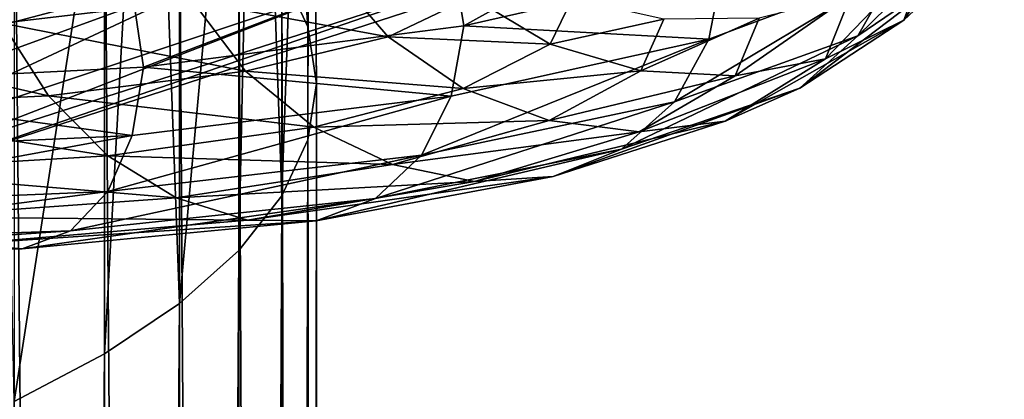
# Model space of a CAD drawing. Header units: metres. Extents: x -109 to 109, y -432 to 89.
# Tile 232 of 256: x 10.56 to 18.65, y -132.99 to -129.87. Entities that reach past the tile are written whole.
import ezdxf

# ---------------------------------------------------------------- set-up
doc = ezdxf.new("R2010")
doc.units = ezdxf.units.M
doc.layers.add('solid_506360_24502164_01', color=7, linetype='CONTINUOUS')

msp = doc.modelspace()

# ---------------------------------------------------------------- linework, layer by layer
at = {"layer": 'solid_506360_24502164_01'}
for points in [[(12.928784, -129.926147, 208.490753), (12.944544, -124.283882, 206.694687), (12.503734, -123.784058, 208.999237)], [(12.715919, -129.466476, 209.753677), (12.928784, -129.926147, 208.490753), (12.503734, -123.784058, 208.999237)], [(12.928784, -129.926147, 208.490753), (13, -130.3909, 207.213837), (12.944544, -124.283882, 206.694687)], [(13, -130.3909, 207.213837), (12.944544, -124.792366, 204.35022), (12.944544, -124.283882, 206.694687)], [(12.715919, -131.315338, 204.673981), (12.503734, -125.292191, 202.04567), (12.944544, -124.792366, 204.35022)], [(12.928784, -130.855667, 205.936905), (12.715919, -131.315338, 204.673981), (12.944544, -124.792366, 204.35022)], [(13, -130.3909, 207.213837), (12.928784, -130.855667, 205.936905), (12.944544, -124.792366, 204.35022)], [(11.876091, -132.199371, 202.245132), (11.637123, -125.766342, 199.859528), (12.503734, -125.292191, 202.04567)], [(12.363734, -131.764877, 203.438873), (11.876091, -132.199371, 202.245132), (12.503734, -125.292191, 202.04567)], [(12.715919, -131.315338, 204.673981), (12.363734, -131.764877, 203.438873), (12.503734, -125.292191, 202.04567)], [(10.51722, -133.004349, 200.033447), (10.374224, -126.198662, 197.866211), (11.637123, -125.766342, 199.859528)], [(11.25833, -132.614044, 201.105835), (10.51722, -133.004349, 200.033447), (11.637123, -125.766342, 199.859528)], [(11.876091, -132.199371, 202.245132), (11.25833, -132.614044, 201.105835), (11.637123, -125.766342, 199.859528)], [(11.25833, -207.571808, 242.222534), (11.25833, -128.16777, 213.321838), (10.51722, -127.777458, 214.394226)], [(10.51722, -207.181488, 243.294922), (11.25833, -207.571808, 242.222534), (10.51722, -127.777458, 214.394226)], [(11.876091, -207.986481, 241.083237), (11.876091, -128.582443, 212.182526), (11.25833, -128.16777, 213.321838)], [(11.25833, -207.571808, 242.222534), (11.876091, -207.986481, 241.083237), (11.25833, -128.16777, 213.321838)], [(12.363734, -208.420959, 239.889481), (12.363734, -129.016937, 210.988785), (11.876091, -128.582443, 212.182526)], [(11.876091, -207.986481, 241.083237), (12.363734, -208.420959, 239.889481), (11.876091, -128.582443, 212.182526)], [(14.106068, -129.286224, 943.542358), (16.220791, -128.798294, 946.450806), (14.211454, -129.917969, 943.727417)], [(16.220791, -128.798294, 946.450806), (16.338766, -129.431488, 946.662964), (14.211454, -129.917969, 943.727417)], [(18.547123, -128.782501, 957.410217), (18.040462, -129.296249, 957.580627), (17.82505, -129.869568, 954.156372)], [(18.325663, -129.398285, 953.897583), (18.547123, -128.782501, 957.410217), (17.82505, -129.869568, 954.156372)], [(18.64937, -128.821655, 953.62793), (18.325663, -129.398285, 953.897583), (17.446423, -129.999374, 950.488403)], [(17.754599, -129.455124, 950.16449), (18.64937, -128.821655, 953.62793), (17.446423, -129.999374, 950.488403)], [(12.715919, -208.870499, 238.654388), (12.715919, -129.466476, 209.753677), (12.363734, -129.016937, 210.988785)], [(12.363734, -208.420959, 239.889481), (12.715919, -208.870499, 238.654388), (12.363734, -129.016937, 210.988785)], [(10.418615, -129.894073, 947.296265), (11.980532, -129.712158, 949.507385), (10.172427, -129.242538, 947.281189)], [(11.485592, -129.625824, 941.057861), (14.106068, -129.286224, 943.542358), (11.578596, -130.25592, 941.224548)], [(14.106068, -129.286224, 943.542358), (14.211454, -129.917969, 943.727417), (11.578596, -130.25592, 941.224548)], [(18.040462, -129.296249, 957.580627), (17.388508, -129.66423, 957.691956), (17.180882, -130.188751, 954.382446)], [(17.82505, -129.869568, 954.156372), (18.040462, -129.296249, 957.580627), (17.180882, -130.188751, 954.382446)], [(12.365432, -129.432602, 347.26236), (7.984437, -131.028458, 345.029572), (8.956417, -131.028458, 343.459778)], [(12.365432, -129.432602, 347.26236), (10.515924, -129.432602, 349.515961), (7.984437, -131.028458, 345.029572)], [(12.365429, -129.432602, 330.73764), (8.956417, -131.028458, 334.540222), (7.984437, -131.028458, 332.970428)], [(10.51592, -129.432602, 328.484039), (12.365429, -129.432602, 330.73764), (7.984437, -131.028458, 332.970428)], [(13.739741, -129.432602, 344.691193), (8.956417, -131.028458, 343.459778), (9.623397, -131.028458, 341.738098)], [(13.739741, -129.432602, 344.691193), (12.365432, -129.432602, 347.26236), (8.956417, -131.028458, 343.459778)], [(13.739738, -129.432602, 333.308777), (9.623397, -131.028458, 336.261902), (8.956417, -131.028458, 334.540222)], [(12.365429, -129.432602, 330.73764), (13.739738, -129.432602, 333.308777), (8.956417, -131.028458, 334.540222)], [(14.586037, -129.432602, 341.901337), (9.623397, -131.028458, 341.738098), (9.962664, -131.028458, 339.923187)], [(14.586037, -129.432602, 341.901337), (13.739741, -129.432602, 344.691193), (9.623397, -131.028458, 341.738098)], [(14.586035, -129.432602, 336.098633), (9.962664, -131.028458, 338.076813), (9.623397, -131.028458, 336.261902)], [(13.739738, -129.432602, 333.308777), (14.586035, -129.432602, 336.098633), (9.623397, -131.028458, 336.261902)], [(14.871795, -129.432602, 339), (9.962664, -131.028458, 339.923187), (9.962664, -131.028458, 338.076813)], [(14.871795, -129.432602, 339), (14.586037, -129.432602, 341.901337), (9.962664, -131.028458, 339.923187)], [(14.586035, -129.432602, 336.098633), (14.871795, -129.432602, 339), (9.962664, -131.028458, 338.076813)], [(13.589929, -130.006729, 951.982361), (13.111964, -129.454041, 951.961304), (11.980532, -129.712158, 949.507385)], [(13.589929, -130.006729, 951.982361), (14.274815, -129.678604, 954.688232), (13.111964, -129.454041, 951.961304)], [(14.211454, -129.917969, 943.727417), (16.338766, -129.431488, 946.662964), (16.222551, -130.027573, 946.923401)], [(17.754599, -129.455124, 950.16449), (17.446423, -129.999374, 950.488403), (15.940968, -130.541214, 947.297852)], [(16.222551, -130.027573, 946.923401), (17.754599, -129.455124, 950.16449), (15.940968, -130.541214, 947.297852)], [(16.338766, -129.431488, 946.662964), (17.754599, -129.455124, 950.16449), (16.222551, -130.027573, 946.923401)], [(18.325663, -129.398285, 953.897583), (17.82505, -129.869568, 954.156372), (16.96983, -130.428864, 950.832703)], [(17.446423, -129.999374, 950.488403), (18.325663, -129.398285, 953.897583), (16.96983, -130.428864, 950.832703)], [(12.928784, -209.33017, 237.391449), (12.928784, -129.926147, 208.490753), (12.715919, -129.466476, 209.753677)], [(12.715919, -208.870499, 238.654388), (12.928784, -209.33017, 237.391449), (12.715919, -129.466476, 209.753677)], [(8.451912, -129.780518, 939.077148), (11.485592, -129.625824, 941.057861), (8.522218, -130.409958, 939.224854)], [(11.485592, -129.625824, 941.057861), (11.578596, -130.25592, 941.224548), (8.522218, -130.409958, 939.224854)], [(14.920109, -130.067703, 954.721375), (14.274815, -129.678604, 954.688232), (13.589929, -130.006729, 951.982361)], [(14.920109, -130.067703, 954.721375), (15.100415, -129.691513, 957.624146), (14.274815, -129.678604, 954.688232)], [(15.85223, -129.863876, 957.711914), (15.100415, -129.691513, 957.624146), (14.920109, -130.067703, 954.721375)], [(17.388508, -129.66423, 957.691956), (16.637297, -129.854568, 957.735168), (16.438639, -130.327332, 954.558716)], [(17.180882, -130.188751, 954.382446), (17.388508, -129.66423, 957.691956), (16.438639, -130.327332, 954.558716)], [(12.417252, -130.289307, 949.446411), (11.980532, -129.712158, 949.507385), (10.418615, -129.894073, 947.296265)], [(12.417252, -130.289307, 949.446411), (13.589929, -130.006729, 951.982361), (11.980532, -129.712158, 949.507385)], [(15.662947, -130.285889, 954.675049), (15.85223, -129.863876, 957.711914), (14.920109, -130.067703, 954.721375)], [(16.637297, -129.854568, 957.735168), (15.85223, -129.863876, 957.711914), (15.662947, -130.285889, 954.675049)], [(16.438639, -130.327332, 954.558716), (16.637297, -129.854568, 957.735168), (15.662947, -130.285889, 954.675049)], [(10.7984, -130.49353, 947.162415), (10.418615, -129.894073, 947.296265), (8.483155, -129.969818, 945.398865)], [(10.7984, -130.49353, 947.162415), (12.417252, -130.289307, 949.446411), (10.418615, -129.894073, 947.296265)], [(11.578596, -130.25592, 941.224548), (14.211454, -129.917969, 943.727417), (14.107599, -130.495468, 944.011353)], [(13, -209.794937, 236.114532), (13, -130.3909, 207.213837), (12.928784, -129.926147, 208.490753)], [(12.928784, -209.33017, 237.391449), (13, -209.794937, 236.114532), (12.928784, -129.926147, 208.490753)], [(14.211454, -129.917969, 943.727417), (16.222551, -130.027573, 946.923401), (14.107599, -130.495468, 944.011353)], [(17.82505, -129.869568, 954.156372), (17.180882, -130.188751, 954.382446), (16.356565, -130.699966, 951.169922)], [(16.96983, -130.428864, 950.832703), (17.82505, -129.869568, 954.156372), (16.356565, -130.699966, 951.169922)], [(8.792388, -130.588577, 945.203979), (10.7984, -130.49353, 947.162415), (8.483155, -129.969818, 945.398865)], [(14.204263, -130.432465, 951.902466), (13.589929, -130.006729, 951.982361), (12.417252, -130.289307, 949.446411)], [(14.204263, -130.432465, 951.902466), (14.920109, -130.067703, 954.721375), (13.589929, -130.006729, 951.982361)], [(17.446423, -129.999374, 950.488403), (16.96983, -130.428864, 950.832703), (15.5055, -130.931122, 947.721741)], [(15.940968, -130.541214, 947.297852), (17.446423, -129.999374, 950.488403), (15.5055, -130.931122, 947.721741)], [(16.222551, -130.027573, 946.923401), (15.940968, -130.541214, 947.297852), (13.862725, -130.981384, 944.430969)], [(14.107599, -130.495468, 944.011353), (16.222551, -130.027573, 946.923401), (13.862725, -130.981384, 944.430969)], [(15.662947, -130.285889, 954.675049), (14.920109, -130.067703, 954.721375), (14.204263, -130.432465, 951.902466)], [(17.180882, -130.188751, 954.382446), (16.438639, -130.327332, 954.558716), (15.649937, -130.787491, 951.474976)], [(16.356565, -130.699966, 951.169922), (17.180882, -130.188751, 954.382446), (15.649937, -130.787491, 951.474976)], [(8.522218, -130.409958, 939.224854), (11.578596, -130.25592, 941.224548), (11.486838, -130.817978, 941.524353)], [(11.578596, -130.25592, 941.224548), (14.107599, -130.495468, 944.011353), (11.486838, -130.817978, 941.524353)], [(12.978575, -130.749924, 949.261414), (12.417252, -130.289307, 949.446411), (10.7984, -130.49353, 947.162415)], [(12.978575, -130.749924, 949.261414), (14.204263, -130.432465, 951.902466), (12.417252, -130.289307, 949.446411)], [(14.911461, -130.695923, 951.72644), (15.662947, -130.285889, 954.675049), (14.204263, -130.432465, 951.902466)], [(16.438639, -130.327332, 954.558716), (15.662947, -130.285889, 954.675049), (14.911461, -130.695923, 951.72644)], [(15.649937, -130.787491, 951.474976), (16.438639, -130.327332, 954.558716), (14.911461, -130.695923, 951.72644)], [(8.522218, -130.409958, 939.224854), (11.486838, -130.817978, 941.524353), (8.452829, -130.95903, 939.542419)], [(12.928784, -210.259689, 234.837616), (12.928784, -130.855667, 205.936905), (13, -130.3909, 207.213837)], [(13, -209.794937, 236.114532), (12.928784, -210.259689, 234.837616), (13, -130.3909, 207.213837)], [(16.96983, -130.428864, 950.832703), (16.356565, -130.699966, 951.169922), (14.945156, -131.156616, 948.162415)], [(15.5055, -130.931122, 947.721741), (16.96983, -130.428864, 950.832703), (14.945156, -131.156616, 948.162415)], [(11.286543, -130.985962, 946.883911), (10.7984, -130.49353, 947.162415), (8.792388, -130.588577, 945.203979)], [(11.286543, -130.985962, 946.883911), (12.978575, -130.749924, 949.261414), (10.7984, -130.49353, 947.162415)], [(14.107599, -130.495468, 944.011353), (13.862725, -130.981384, 944.430969), (11.287455, -131.280029, 941.982117)], [(11.486838, -130.817978, 941.524353), (14.107599, -130.495468, 944.011353), (11.287455, -131.280029, 941.982117)], [(14.911461, -130.695923, 951.72644), (14.204263, -130.432465, 951.902466), (12.978575, -130.749924, 949.261414)], [(9.189849, -131.108505, 944.846985), (11.286543, -130.985962, 946.883911), (8.792388, -130.588577, 945.203979)], [(15.940968, -130.541214, 947.297852), (15.5055, -130.931122, 947.721741), (13.48403, -131.335358, 944.925842)], [(13.862725, -130.981384, 944.430969), (15.940968, -130.541214, 947.297852), (13.48403, -131.335358, 944.925842)], [(13.624748, -131.056473, 948.964661), (12.978575, -130.749924, 949.261414), (11.286543, -130.985962, 946.883911)], [(13.624748, -131.056473, 948.964661), (14.911461, -130.695923, 951.72644), (12.978575, -130.749924, 949.261414)], [(15.649937, -130.787491, 951.474976), (14.911461, -130.695923, 951.72644), (13.624748, -131.056473, 948.964661)], [(16.356565, -130.699966, 951.169922), (15.649937, -130.787491, 951.474976), (14.299501, -131.195663, 948.587402)], [(14.945156, -131.156616, 948.162415), (16.356565, -130.699966, 951.169922), (14.299501, -131.195663, 948.587402)], [(11.486838, -130.817978, 941.524353), (11.287455, -131.280029, 941.982117), (8.306108, -131.401993, 940.030151)], [(8.452829, -130.95903, 939.542419), (11.486838, -130.817978, 941.524353), (8.306108, -131.401993, 940.030151)], [(14.299501, -131.195663, 948.587402), (15.649937, -130.787491, 951.474976), (13.624748, -131.056473, 948.964661)], [(12.715919, -210.71936, 233.574677), (12.715919, -131.315338, 204.673981), (12.928784, -130.855667, 205.936905)], [(12.928784, -210.259689, 234.837616), (12.715919, -210.71936, 233.574677), (12.928784, -130.855667, 205.936905)], [(11.848475, -131.331757, 946.479675), (11.286543, -130.985962, 946.883911), (9.189849, -131.108505, 944.846985)], [(13.862725, -130.981384, 944.430969), (13.48403, -131.335358, 944.925842), (10.97911, -131.603073, 942.536926)], [(11.287455, -131.280029, 941.982117), (13.862725, -130.981384, 944.430969), (10.97911, -131.603073, 942.536926)], [(11.848475, -131.331757, 946.479675), (13.624748, -131.056473, 948.964661), (11.286543, -130.985962, 946.883911)], [(15.5055, -130.931122, 947.721741), (14.945156, -131.156616, 948.162415), (12.996738, -131.519394, 945.45874)], [(13.48403, -131.335358, 944.925842), (15.5055, -130.931122, 947.721741), (12.996738, -131.519394, 945.45874)], [(14.299501, -131.195663, 948.587402), (13.624748, -131.056473, 948.964661), (11.848475, -131.331757, 946.479675)], [(9.64739, -131.488205, 944.352478), (11.848475, -131.331757, 946.479675), (9.189849, -131.108505, 944.846985)], [(14.945156, -131.156616, 948.162415), (14.299501, -131.195663, 948.587402), (12.435259, -131.514343, 945.99054)], [(12.996738, -131.519394, 945.45874), (14.945156, -131.156616, 948.162415), (12.435259, -131.514343, 945.99054)], [(12.435259, -131.514343, 945.99054), (14.299501, -131.195663, 948.587402), (11.848475, -131.331757, 946.479675)], [(11.287455, -131.280029, 941.982117), (10.97911, -131.603073, 942.536926), (8.079206, -131.700226, 940.631714)], [(8.306108, -131.401993, 940.030151), (11.287455, -131.280029, 941.982117), (8.079206, -131.700226, 940.631714)], [(12.363734, -211.1689, 232.339584), (12.363734, -131.764877, 203.438873), (12.715919, -131.315338, 204.673981)], [(12.715919, -210.71936, 233.574677), (12.363734, -211.1689, 232.339584), (12.715919, -131.315338, 204.673981)], [(12.435259, -131.514343, 945.99054), (11.848475, -131.331757, 946.479675), (9.64739, -131.488205, 944.352478)], [(13.48403, -131.335358, 944.925842), (12.996738, -131.519394, 945.45874), (10.582342, -131.751358, 943.147461)], [(10.97911, -131.603073, 942.536926), (13.48403, -131.335358, 944.925842), (10.582342, -131.751358, 943.147461)], [(10.125168, -131.708237, 943.769104), (12.435259, -131.514343, 945.99054), (9.64739, -131.488205, 944.352478)], [(12.996738, -131.519394, 945.45874), (12.435259, -131.514343, 945.99054), (10.125168, -131.708237, 943.769104)], [(10.582342, -131.751358, 943.147461), (12.996738, -131.519394, 945.45874), (10.125168, -131.708237, 943.769104)], [(10.97911, -131.603073, 942.536926), (10.582342, -131.751358, 943.147461), (7.787237, -131.819855, 941.302612)], [(8.079206, -131.700226, 940.631714), (10.97911, -131.603073, 942.536926), (7.787237, -131.819855, 941.302612)], [(10.582342, -131.751358, 943.147461), (10.125168, -131.708237, 943.769104), (7.450816, -131.746201, 941.99408)], [(7.787237, -131.819855, 941.302612), (10.582342, -131.751358, 943.147461), (7.450816, -131.746201, 941.99408)], [(11.876091, -211.603394, 231.145844), (11.876091, -132.199371, 202.245132), (12.363734, -131.764877, 203.438873)], [(12.363734, -211.1689, 232.339584), (11.876091, -211.603394, 231.145844), (12.363734, -131.764877, 203.438873)], [(11.25833, -212.018066, 230.006531), (11.25833, -132.614044, 201.105835), (11.876091, -132.199371, 202.245132)], [(11.876091, -211.603394, 231.145844), (11.25833, -212.018066, 230.006531), (11.876091, -132.199371, 202.245132)], [(10.51722, -212.408386, 228.934143), (10.51722, -133.004349, 200.033447), (11.25833, -132.614044, 201.105835)], [(11.25833, -212.018066, 230.006531), (10.51722, -212.408386, 228.934143), (11.25833, -132.614044, 201.105835)]]:
    msp.add_3dface(points, dxfattribs=at)

doc.saveas('drawing.dxf')
